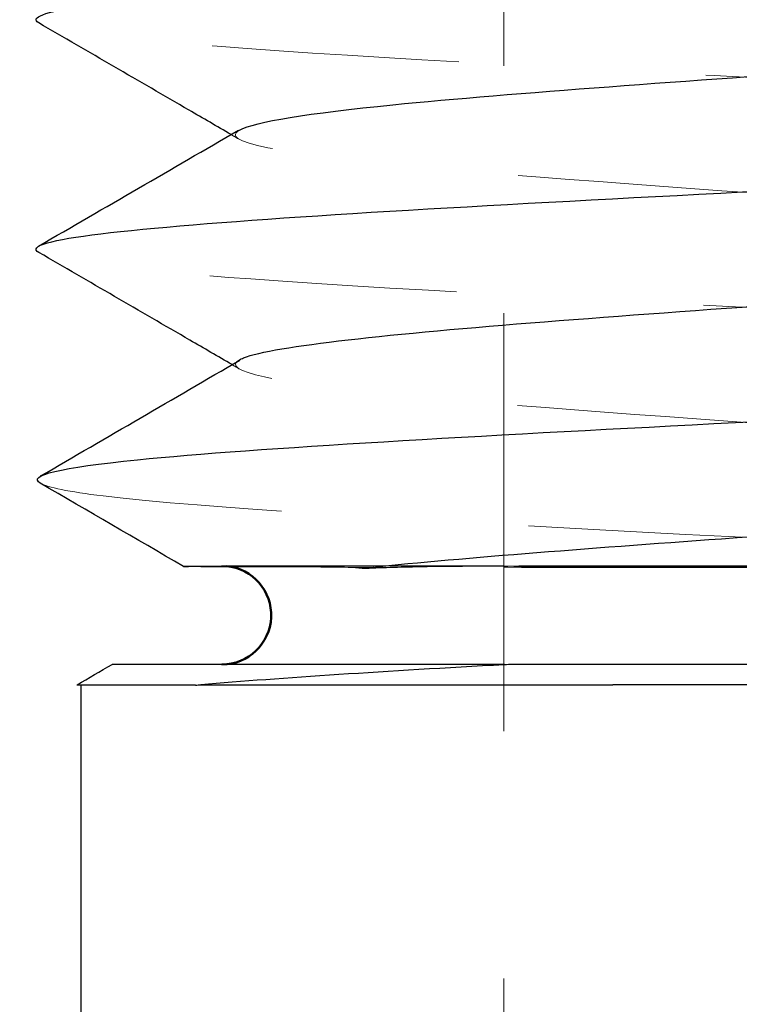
# Model space of a CAD drawing. Header units: inches. Extents: x 0.2 to 10.9, y 0.3 to 8.6.
# Tile 7 of 17: x 2.38 to 2.671, y 5.433 to 5.831. Entities that reach past the tile are written whole.
import ezdxf

# ---------------------------------------------------------------- set-up
doc = ezdxf.new("R2010")
doc.units = ezdxf.units.IN
doc.header["$MEASUREMENT"] = 0
doc.linetypes.add('DASHED', pattern=[0.2067, 0.1654, -0.0413])
doc.layers.add('Geometry', color=255, linetype='Continuous', lineweight=25)
doc.layers.add('Visible (ANSI)', color=7, linetype='Continuous', lineweight=50)
doc.layers.add('Hidden', color=7, linetype='DASHED', lineweight=18, true_color=0x383838)

msp = doc.modelspace()

# ---------------------------------------------------------------- linework, layer by layer
at = {"layer": 'Geometry'}
for p, q in [((2.579321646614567, 5.570278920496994), (2.57902088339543, 5.570278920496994)), ((2.404596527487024, 5.427051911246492), (2.404596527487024, 5.562051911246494)), ((2.450861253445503, 5.562051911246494), (2.450788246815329, 5.562051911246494)), ((2.932596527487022, 5.562051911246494), (2.619589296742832, 5.562051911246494))]:
    msp.add_line(p, q, dxfattribs=at)
for points, knots in [([(2.387476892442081, 5.829509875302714), (2.379745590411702, 5.833988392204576), (2.448798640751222, 5.84333767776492), (2.747542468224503, 5.85755773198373), (2.942761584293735, 5.869506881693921), (2.95892360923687, 5.87658526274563), (2.954899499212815, 5.878792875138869)], [25.03700467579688, 25.03700467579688, 25.03700467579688, 25.03700467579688, 25.9447256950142, 26.9319496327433, 27.9191735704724, 28.36661994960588, 28.36661994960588, 28.36661994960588, 28.36661994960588]), ([(2.465192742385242, 5.784427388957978), (2.459529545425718, 5.787718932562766), (2.453865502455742, 5.791009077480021), (2.427966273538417, 5.806046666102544), (2.407723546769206, 5.817781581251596), (2.387476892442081, 5.829509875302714)], [0.003218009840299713, 0.003218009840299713, 0.003218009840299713, 0.003218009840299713, 0.01985687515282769, 0.01985687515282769, 0.07929144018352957, 0.07929144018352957, 0.07929144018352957, 0.07929144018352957]), ([(2.468659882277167, 5.786211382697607), (2.474703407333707, 5.789622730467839), (2.527826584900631, 5.797904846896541), (2.726062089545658, 5.811057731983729), (2.853052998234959, 5.821892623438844), (2.872288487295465, 5.827856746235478), (2.87416531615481, 5.828950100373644)], [3.302897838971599, 3.302897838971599, 3.302897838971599, 3.302897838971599, 3.42328104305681, 3.5951658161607, 3.7670505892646, 3.805634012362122, 3.805634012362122, 3.805634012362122, 3.805634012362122]), ([(2.387547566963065, 5.736724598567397), (2.38528396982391, 5.738036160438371), (2.390160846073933, 5.744218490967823), (2.541126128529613, 5.755271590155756), (2.857809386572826, 5.769883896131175), (2.961238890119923, 5.779999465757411), (2.956613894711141, 5.785244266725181), (2.955998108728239, 5.785618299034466)], [18.76832631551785, 18.76832631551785, 18.76832631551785, 18.76832631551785, 19.0341581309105, 20.0213820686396, 21.0086060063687, 21.9958299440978, 22.07164008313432, 22.07164008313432, 22.07164008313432, 22.07164008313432]), ([(2.465586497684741, 5.691438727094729), (2.459911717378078, 5.694738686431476), (2.454236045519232, 5.698037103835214), (2.428229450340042, 5.713143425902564), (2.407890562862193, 5.724937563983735), (2.387547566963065, 5.736724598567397)], [0.002933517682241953, 0.002933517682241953, 0.002933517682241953, 0.002933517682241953, 0.01960795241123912, 0.01960795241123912, 0.07932831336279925, 0.07932831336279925, 0.07932831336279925, 0.07932831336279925]), ([(2.468606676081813, 5.693404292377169), (2.469054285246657, 5.693655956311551), (2.480061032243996, 5.698778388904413), (2.577978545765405, 5.708771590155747), (2.795767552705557, 5.722779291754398), (2.867446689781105, 5.731916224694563), (2.874792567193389, 5.736182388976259)], [2.211206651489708, 2.211206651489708, 2.211206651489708, 2.211206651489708, 2.22008763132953, 2.39197240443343, 2.56385717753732, 2.714406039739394, 2.714406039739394, 2.714406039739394, 2.714406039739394]), ([(2.388093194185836, 5.643505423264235), (2.382649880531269, 5.646665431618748), (2.416545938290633, 5.654696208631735), (2.658347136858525, 5.6675977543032), (2.918450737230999, 5.68089187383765), (2.961142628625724, 5.689315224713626), (2.955060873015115, 5.692867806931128)], [12.47033327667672, 12.47033327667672, 12.47033327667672, 12.47033327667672, 13.1108145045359, 14.098038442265, 15.0852623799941, 15.8053118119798, 15.8053118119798, 15.8053118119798, 15.8053118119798]), ([(2.518273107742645, 5.609151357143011), (2.555036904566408, 5.613133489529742), (2.674546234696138, 5.621986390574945), (2.833349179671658, 5.633300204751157), (2.869889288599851, 5.640631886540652), (2.874112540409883, 5.643092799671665)], [1.22013811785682, 1.22013811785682, 1.22013811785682, 1.22013811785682, 1.36066376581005, 1.53254853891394, 1.619391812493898, 1.619391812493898, 1.619391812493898, 1.619391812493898]), ([(2.465222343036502, 5.609731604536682), (2.457120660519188, 5.609756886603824), (2.451521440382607, 5.60978393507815), (2.444231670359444, 5.609856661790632), (2.445398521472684, 5.609900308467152), (2.455386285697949, 5.609962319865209), (2.460528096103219, 5.609983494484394), (2.47380812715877, 5.610025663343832), (2.481854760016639, 5.610046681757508), (2.491392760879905, 5.610069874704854)], [-0.2045346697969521, -0.2045346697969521, -0.2045346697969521, -0.2045346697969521, -0.1531219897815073, -0.1531219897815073, -0.07958019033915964, -0.07958019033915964, -0.03921315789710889, -0.03921315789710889, -3.42987079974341e-05, -3.42987079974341e-05, -3.42987079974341e-05, -3.42987079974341e-05]), ([(2.491395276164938, 5.610067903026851), (2.495853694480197, 5.61009110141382), (2.500778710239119, 5.610068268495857), (2.510618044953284, 5.609770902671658), (2.514843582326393, 5.609535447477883), (2.518228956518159, 5.609181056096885)], [-0.02169212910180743, -0.02169212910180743, -0.02169212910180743, -0.02169212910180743, -0.01018777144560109, -0.01018777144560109, 0, 0, 0, 0]), ([(2.518337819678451, 5.609139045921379), (2.525420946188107, 5.609435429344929), (2.533262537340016, 5.609667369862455), (2.549032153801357, 5.609974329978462), (2.556650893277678, 5.61006835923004), (2.564713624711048, 5.610074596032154)], [-0.05591196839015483, -0.05591196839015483, -0.05591196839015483, -0.05591196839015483, -0.02572834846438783, -0.02572834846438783, -7.330369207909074e-05, -7.330369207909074e-05, -7.330369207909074e-05, -7.330369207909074e-05]), ([(2.567209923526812, 5.610073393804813), (2.58865673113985, 5.610035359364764), (2.613077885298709, 5.609995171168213), (2.661585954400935, 5.609916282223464), (2.688948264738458, 5.609872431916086), (2.750626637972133, 5.609789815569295), (2.780732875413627, 5.609753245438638), (2.83541225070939, 5.60967077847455), (2.86018147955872, 5.609624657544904), (2.895197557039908, 5.609546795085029), (2.913757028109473, 5.609504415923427), (2.936276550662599, 5.609418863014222), (2.940115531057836, 5.609379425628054), (2.935317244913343, 5.609290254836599), (2.926099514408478, 5.609240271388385), (2.903051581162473, 5.609179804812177), (2.894691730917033, 5.609163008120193), (2.885245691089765, 5.609146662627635)], [-0.8978577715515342, -0.8978577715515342, -0.8978577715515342, -0.8978577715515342, -0.7412226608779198, -0.7412226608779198, -0.6015723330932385, -0.6015723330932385, -0.4618270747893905, -0.4618270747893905, -0.3215051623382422, -0.3215051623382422, -0.2178863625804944, -0.2178863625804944, -0.1309330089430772, -0.1309330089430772, -0.04011257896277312, -0.04011257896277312, 0, 0, 0, 0]), ([(2.575728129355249, 5.570278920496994), (2.499904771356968, 5.570278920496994), (2.440751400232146, 5.570278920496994), (2.422888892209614, 5.570278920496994), (2.418996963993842, 5.570278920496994), (2.417092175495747, 5.570278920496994), (2.417106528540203, 5.570278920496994)], [-0.6552605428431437, -0.6552605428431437, -0.6552605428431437, -0.6552605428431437, -0.444396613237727, -0.444396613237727, -0.444396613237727, -0.3984530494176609, -0.3984530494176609, -0.3984530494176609, -0.3984530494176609]), ([(2.908846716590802, 5.570278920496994), (2.908839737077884, 5.570278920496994), (2.899321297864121, 5.570278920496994), (2.880867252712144, 5.570278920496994), (2.842559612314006, 5.570278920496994), (2.76617052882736, 5.570278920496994), (2.684657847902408, 5.570278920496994), (2.649583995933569, 5.570278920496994), (2.613882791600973, 5.570278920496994), (2.579321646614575, 5.570278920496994)], [-0.4021173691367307, -0.4021173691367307, -0.4021173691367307, -0.4021173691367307, -0.300804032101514, -0.300804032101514, -0.300804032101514, -0.0904937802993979, -0.0904937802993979, -0.0904937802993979, 0, 0, 0, 0]), ([(2.402907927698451, 5.562051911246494), (2.402900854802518, 5.562051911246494), (2.404970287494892, 5.562051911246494), (2.418364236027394, 5.562051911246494), (2.432298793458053, 5.562051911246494), (2.450788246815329, 5.562051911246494)], [-0.1419167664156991, -0.1419167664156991, -0.1419167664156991, -0.1419167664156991, -0.08332078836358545, -0.08332078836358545, 0, 0, 0, 0]), ([(2.452943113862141, 5.562051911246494), (2.474859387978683, 5.562051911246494), (2.500556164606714, 5.562051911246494), (2.556573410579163, 5.562051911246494), (2.587000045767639, 5.562051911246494), (2.618011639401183, 5.562051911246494)], [-0.1592734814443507, -0.1592734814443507, -0.1592734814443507, -0.1592734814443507, -0.08066855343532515, -0.08066855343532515, -0.001385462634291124, -0.001385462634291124, -0.001385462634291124, -0.001385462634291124])]:
    msp.add_open_spline(points, degree=3, knots=knots, dxfattribs=at)
for points in [[(2.387354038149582, 5.739322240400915), (2.41429826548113, 5.754913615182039), (2.441236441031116, 5.77051551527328), (2.46815663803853, 5.786148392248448)], [(2.388193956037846, 5.64644619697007), (2.415037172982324, 5.66202798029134), (2.441873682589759, 5.677621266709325), (2.468690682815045, 5.693247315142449)], [(2.445981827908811, 5.609864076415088), (2.426692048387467, 5.621088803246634), (2.407394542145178, 5.632300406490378), (2.388093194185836, 5.643505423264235)], [(2.522822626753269, 5.609612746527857), (2.52275270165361, 5.609612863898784), (2.522682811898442, 5.609612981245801), (2.522612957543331, 5.609613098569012)], [(2.56461952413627, 5.610075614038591), (2.565478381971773, 5.610074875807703), (2.566341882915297, 5.610074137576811), (2.567209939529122, 5.61007339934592)], [(2.402918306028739, 5.562051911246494), (2.40764185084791, 5.564793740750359), (2.412365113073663, 5.567536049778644), (2.417088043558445, 5.570278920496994)], [(2.453021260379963, 5.562233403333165), (2.485572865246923, 5.564865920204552), (2.528374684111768, 5.567759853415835), (2.575728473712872, 5.570278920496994)], [(2.57572875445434, 5.570278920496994), (2.576823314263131, 5.570330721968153), (2.577920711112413, 5.570382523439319), (2.57902088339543, 5.570434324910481)], [(2.450861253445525, 5.561923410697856), (2.451550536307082, 5.561965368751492), (2.452244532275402, 5.562007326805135), (2.45294317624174, 5.562049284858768)], [(2.61801163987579, 5.562051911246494), (2.618537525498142, 5.562051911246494), (2.619063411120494, 5.562051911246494), (2.619589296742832, 5.562051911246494)]]:
    msp.add_open_spline(points, degree=3, dxfattribs=at)
at = {"layer": 'Hidden', "ltscale": 1.020646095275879}
msp.add_line((2.575532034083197, 6.249801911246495), (2.575532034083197, 3.085288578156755), dxfattribs=at)
at = {"layer": 'Hidden', "ltscale": 0.008600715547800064}
msp.add_line((2.461287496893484, 5.61007339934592), (2.447584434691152, 5.609904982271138), dxfattribs=at)
at = {"layer": 'Hidden', "ltscale": 0.07512956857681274}
msp.add_line((2.494083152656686, 5.610074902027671), (2.461532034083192, 5.610074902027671), dxfattribs=at)
at = {"layer": 'Hidden', "ltscale": 0.06291113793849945}
msp.add_line((2.564654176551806, 5.610074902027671), (2.494083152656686, 5.610074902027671), dxfattribs=at)
at = {"layer": 'Hidden', "ltscale": 0.280523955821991}
msp.add_line((2.881532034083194, 5.610074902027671), (2.564654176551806, 5.610074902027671), dxfattribs=at)
at = {"layer": 'Hidden', "ltscale": 5.526029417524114e-05}
msp.add_arc((2.461532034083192, 5.590176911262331), 0.01989799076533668, 90, 90.7041566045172, dxfattribs=at)
at = {"layer": 'Hidden', "ltscale": 0.00105467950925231}
msp.add_arc((2.461532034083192, 5.590176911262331), 0.01989799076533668, 84.76314772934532, 90, dxfattribs=at)
at = {"layer": 'Hidden', "ltscale": 0.4417314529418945}
msp.add_open_spline([(2.87416531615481, 5.828950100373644), (2.880649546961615, 5.832727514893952), (2.850419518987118, 5.841375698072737), (2.659858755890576, 5.854894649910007), (2.486378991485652, 5.867861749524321), (2.463729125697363, 5.875958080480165), (2.468713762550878, 5.879183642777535)], degree=3, knots=[3.805634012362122, 3.805634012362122, 3.805634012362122, 3.805634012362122, 3.93893536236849, 4.11082013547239, 4.28270490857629, 4.396531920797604, 4.396531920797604, 4.396531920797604, 4.396531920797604], dxfattribs=at)
at = {"layer": 'Hidden', "ltscale": 0.5371604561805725}
msp.add_open_spline([(2.955998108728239, 5.785618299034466), (2.948594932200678, 5.790115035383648), (2.847073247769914, 5.799482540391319), (2.538236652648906, 5.813720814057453), (2.401440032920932, 5.823854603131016), (2.388154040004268, 5.829117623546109), (2.387476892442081, 5.829509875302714)], degree=3, knots=[22.07164008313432, 22.07164008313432, 22.07164008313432, 22.07164008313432, 22.9830538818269, 23.970277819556, 24.9575017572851, 25.03700467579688, 25.03700467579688, 25.03700467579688, 25.03700467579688], dxfattribs=at)
at = {"layer": 'Hidden', "ltscale": 0.4396514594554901}
msp.add_open_spline([(2.874792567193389, 5.736182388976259), (2.875833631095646, 5.736786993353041), (2.880510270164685, 5.742262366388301), (2.803285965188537, 5.752608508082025), (2.575905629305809, 5.767220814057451), (2.467432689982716, 5.778421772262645), (2.466074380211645, 5.784751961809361), (2.468659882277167, 5.786211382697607)], degree=3, knots=[2.714406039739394, 2.714406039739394, 2.714406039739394, 2.714406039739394, 2.73574195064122, 2.90762672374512, 3.07951149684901, 3.25139626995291, 3.302897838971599, 3.302897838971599, 3.302897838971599, 3.302897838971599], dxfattribs=at)
at = {"layer": 'Hidden', "ltscale": 0.002313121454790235}
msp.add_open_spline([(2.468478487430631, 5.782517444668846), (2.467383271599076, 5.783154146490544), (2.466288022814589, 5.783790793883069), (2.465192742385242, 5.784427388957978)], degree=3, dxfattribs=at)
at = {"layer": 'Hidden', "ltscale": 0.5367363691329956}
msp.add_open_spline([(2.955060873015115, 5.692867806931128), (2.952804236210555, 5.6941859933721), (2.926639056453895, 5.700374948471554), (2.744484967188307, 5.711434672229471), (2.465767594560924, 5.724735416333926), (2.393690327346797, 5.733165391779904), (2.387547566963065, 5.736724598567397)], degree=3, knots=[15.8053118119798, 15.8053118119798, 15.8053118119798, 15.8053118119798, 16.0724863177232, 17.0597102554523, 18.0469341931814, 18.76832631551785, 18.76832631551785, 18.76832631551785, 18.76832631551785], dxfattribs=at)
at = {"layer": 'Hidden', "ltscale": 0.4422949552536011}
msp.add_open_spline([(2.874112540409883, 5.643092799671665), (2.878248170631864, 5.645502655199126), (2.867445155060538, 5.65278327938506), (2.723868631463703, 5.66493467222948), (2.507982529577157, 5.679295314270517), (2.460391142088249, 5.68878518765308), (2.468606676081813, 5.693404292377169)], degree=3, knots=[1.619391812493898, 1.619391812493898, 1.619391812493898, 1.619391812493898, 1.70443331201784, 1.87631808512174, 2.04820285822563, 2.211206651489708, 2.211206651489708, 2.211206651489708, 2.211206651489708], dxfattribs=at)
at = {"layer": 'Hidden', "ltscale": 0.002099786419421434}
msp.add_open_spline([(2.468581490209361, 5.689696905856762), (2.467583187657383, 5.690277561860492), (2.466584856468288, 5.690858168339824), (2.465586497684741, 5.691438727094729)], degree=3, dxfattribs=at)
at = {"layer": 'Hidden', "ltscale": 0.4202389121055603}
msp.add_open_spline([(2.884974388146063, 5.609148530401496), (2.822825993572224, 5.614019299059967), (2.624854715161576, 5.623760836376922), (2.423553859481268, 5.635213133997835), (2.391040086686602, 5.641794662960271), (2.388093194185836, 5.643505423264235)], degree=3, knots=[10.1491426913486, 10.1491426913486, 10.1491426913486, 10.1491426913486, 11.1363666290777, 12.1235905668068, 12.47033327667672, 12.47033327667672, 12.47033327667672, 12.47033327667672], dxfattribs=at)
at = {"layer": 'Hidden', "ltscale": 0.06236081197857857}
msp.add_open_spline([(2.522612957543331, 5.609613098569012), (2.505519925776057, 5.609641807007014), (2.490546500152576, 5.609669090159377), (2.473516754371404, 5.609707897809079), (2.46908511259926, 5.609719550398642), (2.465222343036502, 5.609731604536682)], degree=3, knots=[-0.2881921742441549, -0.2881921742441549, -0.2881921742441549, -0.2881921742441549, -0.2290475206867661, -0.2290475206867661, -0.2045346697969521, -0.2045346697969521, -0.2045346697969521, -0.2045346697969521], dxfattribs=at)
at = {"layer": 'Hidden', "ltscale": 0.2451184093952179}
msp.add_open_spline([(2.87557463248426, 5.609162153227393), (2.856227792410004, 5.609190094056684), (2.83452054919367, 5.609220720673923), (2.785161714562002, 5.609283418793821), (2.757063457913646, 5.609314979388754), (2.697339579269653, 5.609377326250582), (2.665599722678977, 5.609407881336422), (2.602884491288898, 5.609485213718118), (2.572323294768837, 5.609532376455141), (2.53764328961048, 5.609588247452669), (2.530044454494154, 5.609600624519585), (2.522822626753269, 5.609612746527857)], degree=3, knots=[-0.6157300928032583, -0.6157300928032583, -0.6157300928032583, -0.6157300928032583, -0.5508581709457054, -0.5508581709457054, -0.4774868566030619, -0.4774868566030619, -0.3978174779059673, -0.3978174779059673, -0.3133972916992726, -0.3133972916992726, -0.2884338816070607, -0.2884338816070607, -0.2884338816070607, -0.2884338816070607], dxfattribs=at)
at = {"layer": 'Visible (ANSI)'}
msp.add_arc((2.461532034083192, 5.590176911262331), 0.01989799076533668, 270, 84.76314772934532, dxfattribs=at)

doc.saveas('drawing.dxf')
